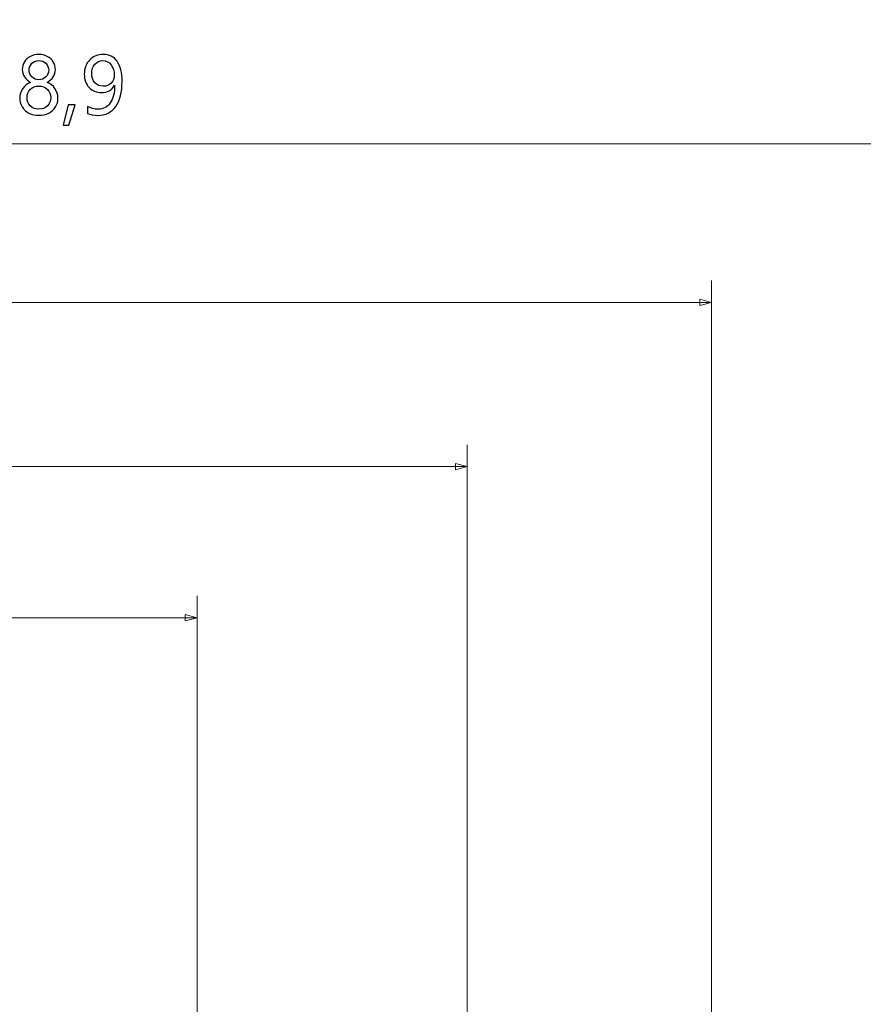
# Model space of a CAD drawing. Header units: centimetres. Extents: x -21 to 21, y -29.7 to 29.7.
# Tile 57 of 75: x -0.5 to 1.4, y 5.9 to 8.1. Entities that reach past the tile are written whole.
import ezdxf

# ---------------------------------------------------------------- set-up
doc = ezdxf.new("R2010")
doc.units = ezdxf.units.CM
doc.header["$MEASUREMENT"] = 0
doc.layers.add('06___PRT_ALL_SURFS', color=7, linetype='Continuous')

msp = doc.modelspace()

# ---------------------------------------------------------------- linework, layer by layer
at = {"layer": '06___PRT_ALL_SURFS', "color": 8, "lineweight": 5}
msp.add_open_spline([(-21.0058, -29.70447), (-21.0058, -29.70447), (20.9942, -29.70447), (20.9942, -29.70447), (20.9942, -29.70447), (20.9942, 29.69554), (20.9942, 29.69554), (20.9942, 29.69554), (-21.0058, 29.69554), (-21.0058, 29.69554), (-21.0058, 29.69554), (-21.0058, -29.70447), (-21.0058, -29.70447)], degree=3, knots=[0, 0, 0, 0, 0.25, 0.25, 0.25, 0.5, 0.5, 0.5, 0.75, 0.75, 0.75, 1, 1, 1, 1], dxfattribs=at)
at = {"layer": '06___PRT_ALL_SURFS', "color": 8}
for points, knots in [([(-0.48154, 7.974), (-0.48154, 7.98161), (-0.47926, 7.98867), (-0.47469, 7.99508), (-0.47013, 8.00153), (-0.46427, 8.00611), (-0.4571, 8.00885), (-0.46284, 8.01209), (-0.46739, 8.01626), (-0.47078, 8.02133), (-0.47413, 8.02641), (-0.47582, 8.03189), (-0.47582, 8.03781), (-0.47582, 8.04408), (-0.47419, 8.0498), (-0.47098, 8.05499), (-0.46777, 8.06018), (-0.46328, 8.06424), (-0.45756, 8.06721), (-0.45185, 8.07019), (-0.44552, 8.07165), (-0.43863, 8.07165), (-0.43169, 8.07165), (-0.42534, 8.07019), (-0.41959, 8.06724), (-0.41384, 8.06432), (-0.40935, 8.06027), (-0.40617, 8.05508), (-0.40299, 8.04989), (-0.40139, 8.04414), (-0.40139, 8.03781), (-0.40139, 8.03201), (-0.40302, 8.02655), (-0.40629, 8.02145), (-0.40959, 8.01635), (-0.41411, 8.01215), (-0.41994, 8.00885), (-0.41274, 8.00605), (-0.4069, 8.00144), (-0.40241, 7.995), (-0.39792, 7.98858), (-0.39567, 7.98155), (-0.39567, 7.974), (-0.39567, 7.96647), (-0.39745, 7.95973), (-0.40104, 7.95378), (-0.40463, 7.94783), (-0.40973, 7.9432), (-0.41635, 7.9399), (-0.42294, 7.93657), (-0.43038, 7.93494), (-0.43863, 7.93494), (-0.44683, 7.93494), (-0.45421, 7.93657), (-0.46077, 7.9399), (-0.46734, 7.9432), (-0.47241, 7.94783), (-0.47606, 7.95381), (-0.4797, 7.95979), (-0.48154, 7.96653), (-0.48154, 7.974)], [0, 0, 0, 0, 0.05, 0.05, 0.05, 0.1, 0.1, 0.1, 0.15, 0.15, 0.15, 0.2, 0.2, 0.2, 0.25, 0.25, 0.25, 0.3, 0.3, 0.3, 0.35, 0.35, 0.35, 0.4, 0.4, 0.4, 0.45, 0.45, 0.45, 0.5, 0.5, 0.5, 0.55, 0.55, 0.55, 0.6, 0.6, 0.6, 0.65, 0.65, 0.65, 0.7, 0.7, 0.7, 0.75, 0.75, 0.75, 0.8, 0.8, 0.8, 0.85, 0.85, 0.85, 0.9, 0.9, 0.9, 0.95, 0.95, 0.95, 1, 1, 1, 1]), ([(-0.32935, 7.95501), (-0.32206, 7.95081), (-0.31418, 7.94868), (-0.30575, 7.94868), (-0.29391, 7.94868), (-0.28472, 7.95338), (-0.27822, 7.96271), (-0.27169, 7.97204), (-0.26842, 7.98531), (-0.26842, 8.00252), (-0.26854, 8.0024), (-0.26865, 8.0024), (-0.26877, 8.00252), (-0.27457, 7.99147), (-0.28434, 7.98595), (-0.29808, 7.98595), (-0.30919, 7.98595), (-0.31838, 7.98978), (-0.32567, 7.99739), (-0.33297, 8.00503), (-0.33661, 8.01495), (-0.33661, 8.02714), (-0.33661, 8.04012), (-0.33261, 8.05079), (-0.32465, 8.05913), (-0.31666, 8.06747), (-0.30634, 8.07165), (-0.29362, 8.07165), (-0.28047, 8.07165), (-0.2702, 8.06648), (-0.26279, 8.05616), (-0.25538, 8.0458), (-0.25168, 8.03075), (-0.25168, 8.01098), (-0.25168, 7.98654), (-0.25646, 7.96775), (-0.26603, 7.9546), (-0.27559, 7.94142), (-0.28884, 7.93485), (-0.30575, 7.93485), (-0.31506, 7.93485), (-0.3229, 7.93637), (-0.32935, 7.93938), (-0.32935, 7.93938), (-0.32935, 7.95501), (-0.32935, 7.95501)], [0, 0, 0, 0, 0.0666667, 0.0666667, 0.0666667, 0.1333333, 0.1333333, 0.1333333, 0.2, 0.2, 0.2, 0.2666667, 0.2666667, 0.2666667, 0.3333333, 0.3333333, 0.3333333, 0.4, 0.4, 0.4, 0.4666667, 0.4666667, 0.4666667, 0.5333333, 0.5333333, 0.5333333, 0.6, 0.6, 0.6, 0.6666667, 0.6666667, 0.6666667, 0.7333333, 0.7333333, 0.7333333, 0.8, 0.8, 0.8, 0.8666667, 0.8666667, 0.8666667, 0.9333333, 0.9333333, 0.9333333, 1, 1, 1, 1]), ([(-0.46034, 8.03644), (-0.46034, 8.03052), (-0.45824, 8.02545), (-0.45401, 8.02119), (-0.44981, 8.01696), (-0.44464, 8.01483), (-0.43855, 8.01483), (-0.43257, 8.01483), (-0.42741, 8.01696), (-0.42303, 8.02125), (-0.41869, 8.0255), (-0.4165, 8.03058), (-0.4165, 8.03644), (-0.4165, 8.04242), (-0.4186, 8.0475), (-0.4228, 8.05167), (-0.42697, 8.05581), (-0.43222, 8.05791), (-0.43855, 8.05791), (-0.44482, 8.05791), (-0.45001, 8.05587), (-0.45415, 8.05178), (-0.45826, 8.0477), (-0.46034, 8.0426), (-0.46034, 8.03644)], [0, 0, 0, 0, 0.125, 0.125, 0.125, 0.25, 0.25, 0.25, 0.375, 0.375, 0.375, 0.5, 0.5, 0.5, 0.625, 0.625, 0.625, 0.75, 0.75, 0.75, 0.875, 0.875, 0.875, 1, 1, 1, 1]), ([(-0.31969, 8.02927), (-0.31969, 8.02037), (-0.31742, 8.01334), (-0.31287, 8.00812), (-0.30829, 8.0029), (-0.30199, 8.0003), (-0.29397, 8.0003), (-0.28703, 8.0003), (-0.28119, 8.0027), (-0.27647, 8.00745), (-0.27172, 8.0122), (-0.26935, 8.01795), (-0.26935, 8.02475), (-0.26935, 8.03425), (-0.27172, 8.04213), (-0.27641, 8.04837), (-0.28111, 8.05461), (-0.28732, 8.05773), (-0.29499, 8.05773), (-0.30211, 8.05773), (-0.30803, 8.05502), (-0.31269, 8.0496), (-0.31736, 8.0442), (-0.31969, 8.0374), (-0.31969, 8.02927)], [0, 0, 0, 0, 0.125, 0.125, 0.125, 0.25, 0.25, 0.25, 0.375, 0.375, 0.375, 0.5, 0.5, 0.5, 0.625, 0.625, 0.625, 0.75, 0.75, 0.75, 0.875, 0.875, 0.875, 1, 1, 1, 1]), ([(-0.46512, 7.97475), (-0.46512, 7.96688), (-0.4627, 7.96061), (-0.45786, 7.95588), (-0.45301, 7.95113), (-0.4466, 7.94877), (-0.43855, 7.94877), (-0.4307, 7.94877), (-0.42426, 7.95119), (-0.4193, 7.956), (-0.41431, 7.96081), (-0.4118, 7.96705), (-0.4118, 7.97475), (-0.4118, 7.98205), (-0.41434, 7.98817), (-0.41938, 7.99316), (-0.4244, 7.99815), (-0.43082, 8.00065), (-0.43855, 8.00065), (-0.44625, 8.00065), (-0.45261, 7.9982), (-0.45762, 7.99333), (-0.46261, 7.98846), (-0.46512, 7.98228), (-0.46512, 7.97475)], [0, 0, 0, 0, 0.125, 0.125, 0.125, 0.25, 0.25, 0.25, 0.375, 0.375, 0.375, 0.5, 0.5, 0.5, 0.625, 0.625, 0.625, 0.75, 0.75, 0.75, 0.875, 0.875, 0.875, 1, 1, 1, 1]), ([(-0.35694, 7.95833), (-0.35694, 7.95833), (-0.37155, 7.9128), (-0.37155, 7.9128), (-0.37155, 7.9128), (-0.38369, 7.9128), (-0.38369, 7.9128), (-0.38369, 7.9128), (-0.3731, 7.95833), (-0.3731, 7.95833), (-0.3731, 7.95833), (-0.35694, 7.95833), (-0.35694, 7.95833)], [0, 0, 0, 0, 0.25, 0.25, 0.25, 0.5, 0.5, 0.5, 0.75, 0.75, 0.75, 1, 1, 1, 1])]:
    msp.add_open_spline(points, degree=3, knots=knots, dxfattribs=at)
at = {"layer": '06___PRT_ALL_SURFS', "color": 8, "lineweight": 0}
for points in [[(1.85815, 7.87113), (1.85815, 7.87113), (-2.6081, 7.87113), (-2.6081, 7.87113)], [(1.07189, 5.30707), (1.07189, 5.30707), (1.07189, 7.56391), (1.07189, 7.56391)], [(1.07189, 7.51469), (1.07189, 7.51469), (-2.6081, 7.51469), (-2.6081, 7.51469)], [(0.5234, 5.76326), (0.5234, 5.76326), (0.5234, 7.1953), (0.5234, 7.1953)], [(0.5234, 7.14608), (0.5234, 7.14608), (-2.6081, 7.14608), (-2.6081, 7.14608)], [(-0.0831, 5.78808), (-0.0831, 5.78808), (-0.0831, 6.85601), (-0.0831, 6.85601)], [(-0.0831, 6.80679), (-0.0831, 6.80679), (-2.6081, 6.80679), (-2.6081, 6.80679)]]:
    msp.add_open_spline(points, degree=3, dxfattribs=at)
for points in [[(1.04522, 7.52183), (1.04522, 7.52183), (1.07189, 7.51469), (1.07189, 7.51469), (1.07189, 7.51469), (1.04522, 7.50754), (1.04522, 7.50754), (1.04522, 7.50754), (1.04522, 7.52183), (1.04522, 7.52183)], [(0.49673, 7.15322), (0.49673, 7.15322), (0.5234, 7.14608), (0.5234, 7.14608), (0.5234, 7.14608), (0.49673, 7.13893), (0.49673, 7.13893), (0.49673, 7.13893), (0.49673, 7.15322), (0.49673, 7.15322)], [(-0.10976, 6.81393), (-0.10976, 6.81393), (-0.0831, 6.80679), (-0.0831, 6.80679), (-0.0831, 6.80679), (-0.10976, 6.79964), (-0.10976, 6.79964), (-0.10976, 6.79964), (-0.10976, 6.81393), (-0.10976, 6.81393)]]:
    msp.add_open_spline(points, degree=3, knots=[0, 0, 0, 0, 0.3333333, 0.3333333, 0.3333333, 0.6666667, 0.6666667, 0.6666667, 1, 1, 1, 1], dxfattribs=at)

doc.saveas('drawing.dxf')
